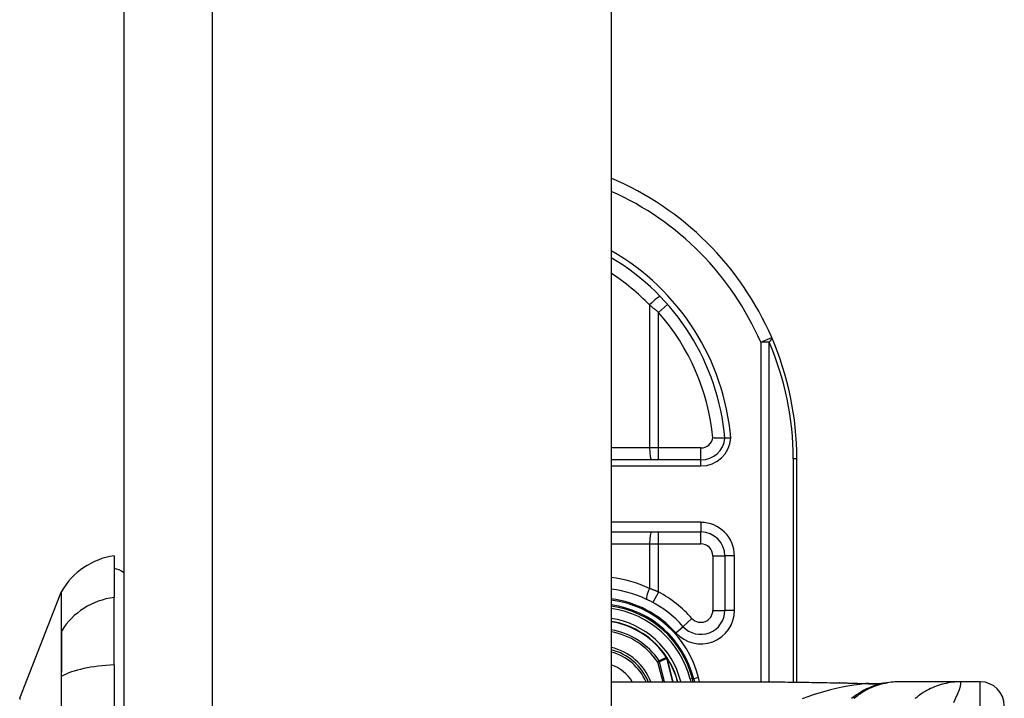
# Model space of a CAD drawing. Header units: inches. Extents: x 3.3 to 80.3, y 4.6 to 43.1.
# Tile 77 of 80: x 46.9 to 48.5, y 28.9 to 30. Entities that reach past the tile are written whole.
import ezdxf

# ---------------------------------------------------------------- set-up
doc = ezdxf.new("R2010")
doc.units = ezdxf.units.IN
doc.header["$MEASUREMENT"] = 0
doc.layers.add('Visible Edges(ANSI)', color=7, linetype='Continuous', lineweight=25)
doc.layers.add('Visible Tangent Edges(ANSI)', color=7, linetype='Continuous', lineweight=25)

msp = doc.modelspace()

# ---------------------------------------------------------------- linework, layer by layer
at = {"layer": 'Visible Edges(ANSI)'}
for p, q in [((47.0664, 32.6239), (47.0664, 13.1129)), ((47.8664, 32.6239), (47.8664, 13.1129)), ((48.0136, 29.2679), (47.8664, 29.2679)), ((48.1709, 28.9034), (48.1709, 29.2699)), ((47.8664, 29.1498), (48.0134, 29.1498)), ((47.0506, 29.1104), (47.0506, 29.0424)), ((48.0528, 29.1104), (48.0528, 29.0211)), ((46.8961, 28.8768), (46.9638, 29.0507)), ((47.0506, 28.9316), (47.0506, 29.0424)), ((47.9581, 28.9433), (47.9576, 28.9438)), ((47.0506, 28.9316), (47.0506, 28.1081)), ((47.8664, 28.9037), (48.1223, 28.9037)), ((48.0009, 28.9037), (47.9995, 28.9091)), ((48.0016, 28.9089), (48.0029, 28.9037)), ((48.3389, 28.9037), (48.3365, 28.9037)), ((48.4394, 28.9037), (48.3389, 28.9037)), ((48.4719, 28.9037), (48.4394, 28.9037))]:
    msp.add_line(p, q, dxfattribs=at)
at = {"layer": 'Visible Edges(ANSI)', "flags": 128}
for points in [[(48.0528, 29.3036), (48.0527, 29.3036), (48.0526, 29.3036), (48.0524, 29.3036), (48.0521, 29.3036), (48.0517, 29.3036), (48.0513, 29.3036), (48.0507, 29.3036), (48.0501, 29.3036), (48.0494, 29.3036), (48.0487, 29.3036), (48.0479, 29.3036), (48.047, 29.3036), (48.046, 29.3036), (48.045, 29.3036), (48.044, 29.3037), (48.0429, 29.3037), (48.0417, 29.3037), (48.0405, 29.3037), (48.0393, 29.3037), (48.0381, 29.3038), (48.0368, 29.3038), (48.0356, 29.3038), (48.0343, 29.3039), (48.033, 29.3039)], [(48.0627, 29.3036), (48.062, 29.3036), (48.0614, 29.3036), (48.0607, 29.3036), (48.0601, 29.3036), (48.0595, 29.3036), (48.0589, 29.3036), (48.0583, 29.3036), (48.0577, 29.3036), (48.0572, 29.3036), (48.0567, 29.3036), (48.0562, 29.3036), (48.0557, 29.3036), (48.0552, 29.3036), (48.0548, 29.3036), (48.0545, 29.3036), (48.0541, 29.3036), (48.0538, 29.3036), (48.0535, 29.3036), (48.0533, 29.3036), (48.0531, 29.3036), (48.053, 29.3036), (48.0529, 29.3036), (48.0528, 29.3036), (48.0528, 29.3036)], [(48.1223, 28.9037), (48.1514, 28.9036), (48.1809, 28.9032), (48.2107, 28.9028), (48.2409, 28.9023)], [(48.2409, 28.9023), (48.2652, 28.9018), (48.289, 28.9009)], [(48.3365, 28.9037), (48.3319, 28.9037), (48.3272, 28.9034), (48.3225, 28.9029), (48.3178, 28.9022), (48.3131, 28.9014), (48.3084, 28.9003), (48.3037, 28.8991), (48.299, 28.8976), (48.2944, 28.896), (48.2899, 28.8941), (48.2854, 28.8921), (48.281, 28.8899), (48.2768, 28.8875), (48.2726, 28.8849), (48.2685, 28.8822), (48.2646, 28.8793), (48.2608, 28.8763)], [(48.289, 28.9009), (48.3042, 28.901), (48.3193, 28.9025)]]:
    msp.add_lwpolyline(points, dxfattribs=at)
at = {"layer": 'Visible Edges(ANSI)'}
for centre, radius, start, end in [((47.6709, 29.2699), 0.5, 23.4439, 66.9833), ((47.6709, 29.2699), 0.3834, 5.0431, 59.3398), ((47.6709, 29.2699), 0.5, 0, 23.4439), ((48.0136, 29.3073), 0.0394, 270, 354.6062), ((48.0134, 29.1104), 0.0394, 0, 90), ((47.067, 28.9935), 0.1181, 97.9413, 150.2709), ((47.0428, 29.0514), 0.0394, 53.1301, 78.463), ((46.9729, 29.0472), 0.00984, 150.2709, 158.7495), ((47.8449, 28.8699), 0.187, 41.8969, 83.4031), ((47.8449, 28.8699), 0.1615, 13.9709, 82.3497), ((47.8449, 28.8699), 0.1595, 14.224, 82.2532), ((48.0134, 29.0211), 0.0394, 221.8969, 0), ((47.8449, 28.8699), 0.1348, 33.2602, 80.8227), ((47.8449, 28.8699), 0.089, 22.3603, 76.0206), ((47.9573, 28.9425), 0.0011, 33.219, 43.4907), ((47.8449, 28.8699), 0.1349, 14.5372, 32.8705), ((48.4719, 28.8644), 0.0394, 0, 90), ((46.9007, 28.875), 0.00492, 158.7495, 179.7912)]:
    msp.add_arc(centre, radius, start, end, dxfattribs=at)
at = {"layer": 'Visible Tangent Edges(ANSI)'}
for p, q in [((47.2124, 13.1129), (47.2124, 32.6239)), ((47.9291, 29.5222), (47.9291, 29.2876)), ((47.9589, 29.523), (47.9441, 29.51)), ((47.9441, 29.2876), (47.9441, 29.51)), ((48.1116, 29.461), (48.1296, 29.4688)), ((48.1116, 29.461), (48.1116, 28.9037)), ((48.1255, 29.461), (48.1116, 29.461)), ((48.1255, 28.9037), (48.1255, 29.461)), ((47.9291, 29.2876), (47.8664, 29.2876)), ((47.9441, 29.2876), (47.9291, 29.2876)), ((47.9441, 29.2679), (47.9441, 29.2876)), ((48.0136, 29.2876), (47.9441, 29.2876)), ((48.0136, 29.2679), (48.0136, 29.2876)), ((47.8664, 29.2581), (48.0136, 29.2581)), ((48.0136, 29.2581), (48.0136, 29.2679)), ((48.1709, 29.2699), (48.1651, 29.2699)), ((48.1651, 29.2699), (48.1651, 28.9035)), ((48.0134, 29.1656), (47.8664, 29.1656)), ((48.0134, 29.1656), (48.0134, 29.1498)), ((47.9441, 29.1301), (47.9441, 29.1498)), ((48.0134, 29.1301), (48.0134, 29.1498)), ((47.8664, 29.1301), (47.9291, 29.1301)), ((47.9291, 29.1301), (47.9291, 29.0569)), ((47.9291, 29.1301), (47.9441, 29.1301)), ((47.9441, 29.0512), (47.9441, 29.1301)), ((47.9441, 29.1301), (48.0134, 29.1301)), ((48.0331, 29.1104), (48.0528, 29.1104)), ((48.0331, 29.1104), (48.0331, 29.0211)), ((48.0685, 29.1104), (48.0528, 29.1104)), ((48.0685, 29.0211), (48.0685, 29.1104)), ((47.9441, 29.0512), (47.9346, 29.034)), ((48.0331, 29.0211), (48.0528, 29.0211)), ((48.0685, 29.0211), (48.0528, 29.0211)), ((47.9988, 29.0079), (47.9841, 28.9948)), ((46.9637, 28.9855), (46.9637, 28.9854)), ((47.9724, 28.9843), (47.9841, 28.9948)), ((47.9451, 28.9382), (47.9425, 28.9364)), ((47.9425, 28.9364), (47.9455, 28.9372)), ((47.9425, 28.9364), (47.9508, 28.9037)), ((47.954, 28.9037), (47.9455, 28.9372)), ((47.9573, 28.9436), (47.957, 28.9434)), ((47.9576, 28.9438), (47.9573, 28.9436)), ((47.9573, 28.9431), (47.9574, 28.9432)), ((47.9575, 28.9425), (47.9576, 28.9426)), ((47.9575, 28.9425), (47.9673, 28.9037)), ((47.9675, 28.9037), (47.9576, 28.9426)), ((47.9582, 28.9431), (47.958, 28.943)), ((46.9637, 28.9123), (46.9637, 28.9119)), ((47.9785, 28.9037), (47.9803, 28.9042)), ((47.9804, 28.9037), (47.9803, 28.9042)), ((47.9995, 28.9091), (47.9957, 28.9081)), ((47.9957, 28.9081), (47.9968, 28.9037)), ((47.9997, 28.9084), (48.0016, 28.9089)), ((48.0093, 28.9108), (48.0016, 28.9089)), ((48.011, 28.9037), (48.0093, 28.9108)), ((48.4719, 28.7069), (48.4719, 28.9037))]:
    msp.add_line(p, q, dxfattribs=at)
at = {"layer": 'Visible Tangent Edges(ANSI)', "flags": 128}
for points in [[(47.9291, 29.5222), (47.9298, 29.5217), (47.9304, 29.5212), (47.931, 29.5207), (47.9317, 29.5202), (47.9323, 29.5197), (47.9329, 29.5192), (47.9336, 29.5187), (47.9342, 29.5182), (47.9348, 29.5177), (47.9354, 29.5172), (47.9361, 29.5166), (47.9367, 29.5161), (47.9373, 29.5156), (47.9379, 29.5151), (47.9385, 29.5146), (47.9392, 29.5141), (47.9398, 29.5136), (47.9404, 29.5131), (47.941, 29.5126), (47.9416, 29.512), (47.9422, 29.5115), (47.9429, 29.511), (47.9435, 29.5105), (47.9441, 29.51)], [(46.9638, 29.0507), (46.9638, 29.0506), (46.9638, 29.0503), (46.9638, 29.0497), (46.9638, 29.0489), (46.9638, 29.0479), (46.9638, 29.0466), (46.9638, 29.0451), (46.9638, 29.0434), (46.9638, 29.0415), (46.9638, 29.0393), (46.9637, 29.0369), (46.9637, 29.0343), (46.9637, 29.0314), (46.9637, 29.0284), (46.9637, 29.0251), (46.9637, 29.0215), (46.9637, 29.0178), (46.9637, 29.0138), (46.9637, 29.0097), (46.9637, 29.0053), (46.9637, 29.0007), (46.9637, 28.9958), (46.9637, 28.9908), (46.9637, 28.9855)], [(46.9646, 28.9875), (46.9646, 28.9927), (46.9646, 28.9977), (46.9646, 29.0025), (46.9646, 29.007), (46.9646, 29.0114), (46.9645, 29.0156), (46.9645, 29.0195), (46.9645, 29.0232), (46.9645, 29.0267), (46.9645, 29.0299), (46.9645, 29.033), (46.9645, 29.0358), (46.9645, 29.0384), (46.9645, 29.0408), (46.9644, 29.0429), (46.9644, 29.0448), (46.9644, 29.0465), (46.9644, 29.048), (46.9644, 29.0492), (46.9644, 29.0502), (46.9644, 29.051), (46.9644, 29.0516), (46.9644, 29.0519), (46.9644, 29.052)], [(47.9441, 29.0512), (47.9435, 29.0515), (47.9428, 29.0517), (47.9422, 29.052), (47.9416, 29.0522), (47.941, 29.0525), (47.9404, 29.0527), (47.9397, 29.053), (47.9391, 29.0532), (47.9385, 29.0535), (47.9379, 29.0537), (47.9373, 29.0539), (47.9366, 29.0542), (47.936, 29.0544), (47.9354, 29.0547), (47.9348, 29.0549), (47.9341, 29.0551), (47.9335, 29.0554), (47.9329, 29.0556), (47.9323, 29.0558), (47.9316, 29.056), (47.931, 29.0563), (47.9304, 29.0565), (47.9298, 29.0567), (47.9291, 29.0569)], [(46.9637, 28.9854), (46.9637, 28.9839), (46.9637, 28.9822), (46.9637, 28.9803), (46.9637, 28.9783), (46.9637, 28.9762), (46.9637, 28.9739), (46.9637, 28.9714), (46.9637, 28.9689), (46.9637, 28.9661), (46.9637, 28.9633), (46.9637, 28.9603), (46.9637, 28.9573), (46.9637, 28.954), (46.9637, 28.9507), (46.9637, 28.9473), (46.9637, 28.9438), (46.9637, 28.9401), (46.9637, 28.9364), (46.9637, 28.9326), (46.9637, 28.9287), (46.9637, 28.9247), (46.9637, 28.9206), (46.9637, 28.9165), (46.9637, 28.9123)], [(46.9646, 28.913), (46.9646, 28.9173), (46.9647, 28.9215), (46.9647, 28.9256), (46.9647, 28.9297), (46.9647, 28.9337), (46.9647, 28.9376), (46.9647, 28.9415), (46.9647, 28.9452), (46.9647, 28.9488), (46.9647, 28.9523), (46.9647, 28.9557), (46.9647, 28.959), (46.9647, 28.9621), (46.9647, 28.9652), (46.9647, 28.9681), (46.9647, 28.9708), (46.9647, 28.9734), (46.9647, 28.9759), (46.9647, 28.9782), (46.9647, 28.9804), (46.9647, 28.9824), (46.9647, 28.9842), (46.9646, 28.9859), (46.9646, 28.9875)], [(47.957, 28.9434), (47.9565, 28.9432), (47.956, 28.943), (47.9555, 28.9428), (47.955, 28.9426), (47.9545, 28.9423), (47.954, 28.9421), (47.9535, 28.9419), (47.953, 28.9417), (47.9525, 28.9415), (47.952, 28.9413), (47.9515, 28.941), (47.951, 28.9408), (47.9505, 28.9406), (47.95, 28.9404), (47.9495, 28.9402), (47.9491, 28.9399), (47.9486, 28.9397), (47.9481, 28.9395), (47.9476, 28.9393), (47.9471, 28.9391), (47.9466, 28.9388), (47.9461, 28.9386), (47.9456, 28.9384), (47.9451, 28.9382)], [(47.9455, 28.9372), (47.946, 28.9374), (47.9465, 28.9376), (47.947, 28.9379), (47.9475, 28.9381), (47.948, 28.9383), (47.9485, 28.9385), (47.949, 28.9388), (47.9495, 28.939), (47.95, 28.9392), (47.9505, 28.9394), (47.951, 28.9396), (47.9515, 28.9399), (47.952, 28.9401), (47.9525, 28.9403), (47.953, 28.9405), (47.9535, 28.9408), (47.954, 28.941), (47.9545, 28.9412), (47.955, 28.9414), (47.9555, 28.9416), (47.956, 28.9419), (47.9565, 28.9421), (47.957, 28.9423), (47.9575, 28.9425)], [(47.957, 28.9434), (47.957, 28.9434), (47.9571, 28.9434), (47.9571, 28.9434), (47.9571, 28.9434), (47.9571, 28.9434), (47.9571, 28.9433), (47.9571, 28.9433), (47.9571, 28.9433), (47.9571, 28.9433), (47.9571, 28.9433), (47.9571, 28.9433), (47.9572, 28.9433), (47.9572, 28.9432), (47.9572, 28.9432), (47.9572, 28.9432), (47.9572, 28.9432), (47.9572, 28.9432), (47.9572, 28.9432), (47.9572, 28.9432), (47.9572, 28.9431), (47.9573, 28.9431), (47.9573, 28.9431), (47.9573, 28.9431), (47.9573, 28.9431)], [(47.9574, 28.9432), (47.9574, 28.9432), (47.9574, 28.9432), (47.9574, 28.9432), (47.9574, 28.9432), (47.9574, 28.9432), (47.9574, 28.9433), (47.9574, 28.9433), (47.9574, 28.9433), (47.9574, 28.9433), (47.9574, 28.9433), (47.9574, 28.9434), (47.9573, 28.9434), (47.9573, 28.9434), (47.9573, 28.9434), (47.9573, 28.9434), (47.9573, 28.9434), (47.9573, 28.9435), (47.9573, 28.9435), (47.9573, 28.9435), (47.9573, 28.9435), (47.9573, 28.9435), (47.9573, 28.9436), (47.9573, 28.9436), (47.9573, 28.9436)], [(47.9573, 28.9436), (47.9573, 28.9436), (47.9573, 28.9436), (47.9573, 28.9435), (47.9573, 28.9435), (47.9573, 28.9435), (47.9573, 28.9435), (47.9573, 28.9435), (47.9573, 28.9434), (47.9573, 28.9434), (47.9573, 28.9434), (47.9573, 28.9434), (47.9573, 28.9433), (47.9573, 28.9433), (47.9573, 28.9433), (47.9573, 28.9433), (47.9573, 28.9433), (47.9573, 28.9432), (47.9573, 28.9432), (47.9573, 28.9432), (47.9573, 28.9432), (47.9573, 28.9432), (47.9573, 28.9431), (47.9573, 28.9431), (47.9573, 28.9431)], [(47.9581, 28.9433), (47.958, 28.9433), (47.958, 28.9433), (47.958, 28.9433), (47.958, 28.9434), (47.9579, 28.9434), (47.9579, 28.9434), (47.9579, 28.9434), (47.9578, 28.9434), (47.9578, 28.9434), (47.9578, 28.9435), (47.9577, 28.9435), (47.9577, 28.9435), (47.9577, 28.9435), (47.9576, 28.9435), (47.9576, 28.9435), (47.9576, 28.9435), (47.9575, 28.9435), (47.9575, 28.9436), (47.9575, 28.9436), (47.9574, 28.9436), (47.9574, 28.9436), (47.9574, 28.9436), (47.9573, 28.9436), (47.9573, 28.9436)], [(47.9573, 28.9436), (47.9573, 28.9436), (47.9574, 28.9436), (47.9574, 28.9435), (47.9574, 28.9435), (47.9575, 28.9435), (47.9575, 28.9435), (47.9575, 28.9434), (47.9576, 28.9434), (47.9576, 28.9434), (47.9576, 28.9434), (47.9576, 28.9434), (47.9577, 28.9433), (47.9577, 28.9433), (47.9577, 28.9433), (47.9578, 28.9433), (47.9578, 28.9432), (47.9578, 28.9432), (47.9579, 28.9432), (47.9579, 28.9431), (47.9579, 28.9431), (47.9579, 28.9431), (47.958, 28.9431), (47.958, 28.943), (47.958, 28.943)], [(47.9573, 28.9431), (47.9573, 28.9431), (47.9573, 28.943), (47.9573, 28.943), (47.9573, 28.943), (47.9573, 28.943), (47.9574, 28.943), (47.9574, 28.9429), (47.9574, 28.9429), (47.9574, 28.9429), (47.9574, 28.9429), (47.9574, 28.9428), (47.9574, 28.9428), (47.9574, 28.9428), (47.9574, 28.9428), (47.9574, 28.9427), (47.9574, 28.9427), (47.9574, 28.9427), (47.9575, 28.9427), (47.9575, 28.9426), (47.9575, 28.9426), (47.9575, 28.9426), (47.9575, 28.9426), (47.9575, 28.9425), (47.9575, 28.9425)], [(47.9576, 28.9426), (47.9576, 28.9426), (47.9576, 28.9426), (47.9576, 28.9426), (47.9576, 28.9427), (47.9576, 28.9427), (47.9576, 28.9427), (47.9576, 28.9427), (47.9576, 28.9428), (47.9576, 28.9428), (47.9576, 28.9428), (47.9576, 28.9428), (47.9576, 28.9429), (47.9575, 28.9429), (47.9575, 28.9429), (47.9575, 28.9429), (47.9575, 28.943), (47.9575, 28.943), (47.9575, 28.943), (47.9575, 28.943), (47.9575, 28.9431), (47.9575, 28.9431), (47.9575, 28.9431), (47.9574, 28.9431), (47.9574, 28.9432)], [(46.9637, 28.9119), (46.9637, 28.8961), (46.9637, 28.8803), (46.9637, 28.8644)], [(46.9646, 28.8494), (46.9646, 28.8814), (46.9646, 28.913)], [(48.1223, 28.9037), (48.1271, 28.9037), (48.1319, 28.9037), (48.1367, 28.9037), (48.1415, 28.9037), (48.1464, 28.9036), (48.1512, 28.9036), (48.1561, 28.9035), (48.1609, 28.9035), (48.1658, 28.9034), (48.1707, 28.9033), (48.1756, 28.9033), (48.1805, 28.9032), (48.1855, 28.9031), (48.1904, 28.903), (48.1954, 28.9029), (48.2003, 28.9028), (48.2053, 28.9027), (48.2103, 28.9027), (48.2153, 28.9026), (48.2203, 28.9025), (48.2253, 28.9024), (48.2303, 28.9023), (48.2353, 28.9022), (48.2403, 28.9021)], [(48.2409, 28.9023), (48.2409, 28.9023), (48.2409, 28.9023), (48.2408, 28.9023), (48.2408, 28.9023), (48.2408, 28.9023), (48.2408, 28.9023), (48.2407, 28.9023), (48.2407, 28.9023), (48.2407, 28.9023), (48.2407, 28.9023), (48.2406, 28.9023), (48.2406, 28.9022), (48.2406, 28.9022), (48.2406, 28.9022), (48.2405, 28.9022), (48.2405, 28.9022), (48.2405, 28.9022), (48.2405, 28.9022), (48.2405, 28.9022), (48.2404, 28.9022), (48.2404, 28.9022), (48.2404, 28.9021), (48.2404, 28.9021), (48.2403, 28.9021)], [(48.2403, 28.9021), (48.2422, 28.9021), (48.244, 28.9021), (48.2459, 28.902), (48.2477, 28.902), (48.2496, 28.9019), (48.2514, 28.9019), (48.2532, 28.9019), (48.2551, 28.9018), (48.2569, 28.9018), (48.2587, 28.9017), (48.2605, 28.9017), (48.2624, 28.9016), (48.2642, 28.9016), (48.266, 28.9015), (48.2678, 28.9015), (48.2696, 28.9014), (48.2714, 28.9013), (48.2732, 28.9013), (48.275, 28.9012), (48.2768, 28.9011), (48.2786, 28.9011), (48.2804, 28.901), (48.2822, 28.9009), (48.284, 28.9008)], [(48.3389, 28.9037), (48.3356, 28.9037), (48.3323, 28.9036), (48.329, 28.9033), (48.3256, 28.903), (48.3223, 28.9025), (48.319, 28.902), (48.3156, 28.9013), (48.3123, 28.9006), (48.309, 28.8998), (48.3057, 28.8988), (48.3025, 28.8978), (48.2993, 28.8966), (48.2961, 28.8954), (48.2929, 28.8941), (48.2898, 28.8927), (48.2868, 28.8912), (48.2838, 28.8896), (48.2808, 28.8879), (48.2779, 28.8861), (48.2751, 28.8843), (48.2723, 28.8824), (48.2696, 28.8804), (48.267, 28.8783), (48.2644, 28.8762)], [(48.4394, 28.9037), (48.4361, 28.9037), (48.4327, 28.9036), (48.4294, 28.9033), (48.426, 28.903), (48.4227, 28.9025), (48.4194, 28.902), (48.416, 28.9013), (48.4127, 28.9006), (48.4094, 28.8998), (48.4062, 28.8988), (48.4029, 28.8978), (48.3997, 28.8966), (48.3965, 28.8954), (48.3934, 28.8941), (48.3903, 28.8927), (48.3872, 28.8912), (48.3842, 28.8896), (48.3813, 28.8879), (48.3784, 28.8861), (48.3756, 28.8843), (48.3728, 28.8824), (48.3701, 28.8804), (48.3675, 28.8783), (48.3649, 28.8762)], [(48.4283, 28.8701), (48.4319, 28.8777), (48.435, 28.8848), (48.4375, 28.8912), (48.4392, 28.8965), (48.4401, 28.9005), (48.4402, 28.9029), (48.4394, 28.9037)], [(48.284, 28.9008), (48.2742, 28.8996), (48.2645, 28.8982), (48.2548, 28.8966), (48.2452, 28.8948), (48.2356, 28.8928), (48.2261, 28.8905), (48.2166, 28.8881), (48.2072, 28.8854), (48.1979, 28.8825), (48.1887, 28.8794), (48.1796, 28.8761)], [(48.2869, 28.9009), (48.2869, 28.9009), (48.2868, 28.9009), (48.2867, 28.9009), (48.2866, 28.9009), (48.2865, 28.9009), (48.2865, 28.9009), (48.2864, 28.9009), (48.2862, 28.9009), (48.2861, 28.9009), (48.286, 28.9009), (48.2859, 28.9009), (48.2858, 28.9009), (48.2857, 28.9009), (48.2855, 28.9009), (48.2854, 28.9009), (48.2852, 28.9009), (48.2851, 28.9009), (48.2849, 28.9009), (48.2848, 28.9008), (48.2846, 28.9008), (48.2845, 28.9008), (48.2843, 28.9008), (48.2841, 28.9008), (48.284, 28.9008)], [(48.289, 28.9009), (48.2889, 28.9009), (48.2888, 28.9009), (48.2888, 28.901), (48.2887, 28.901), (48.2886, 28.901), (48.2885, 28.901), (48.2884, 28.901), (48.2883, 28.901), (48.2882, 28.901), (48.2882, 28.901), (48.2881, 28.901), (48.288, 28.901), (48.2879, 28.901), (48.2878, 28.901), (48.2877, 28.901), (48.2876, 28.901), (48.2875, 28.901), (48.2875, 28.9009), (48.2874, 28.9009), (48.2873, 28.9009), (48.2872, 28.9009), (48.2871, 28.9009), (48.287, 28.9009), (48.2869, 28.9009)]]:
    msp.add_lwpolyline(points, dxfattribs=at)
at = {"layer": 'Visible Tangent Edges(ANSI)'}
for centre, radius, start, end in [((47.6709, 29.2699), 0.4803, 23.4439, 65.9819), ((47.6709, 29.2699), 0.3932, 4.9187, 60.1863), ((47.6672, 29.2699), 0.3637, 43.9186, 56.7824), ((47.6709, 29.2699), 0.3637, 5.372, 41.3104), ((47.6848, 29.2699), 0.4803, 0, 23.4439), ((48.0136, 29.3073), 0.0197, 270, 350.1944), ((48.0136, 29.3073), 0.0492, 270, 355.704), ((48.0134, 29.1104), 0.0551, 0, 90), ((48.0134, 29.1104), 0.0197, 0, 90), ((47.8412, 28.8699), 0.2067, 64.8144, 82.9914), ((47.8449, 28.8699), 0.2067, 41.8969, 61.329), ((47.8449, 28.8699), 0.1713, 41.8969, 82.7934), ((47.8449, 28.8699), 0.1694, 13.9709, 82.7073), ((47.8449, 28.8699), 0.1556, 14.224, 82.0559), ((48.0134, 29.0211), 0.0551, 221.8969, 0), ((48.0134, 29.0211), 0.0197, 221.8969, 0), ((47.8449, 28.8699), 0.1397, 14.224, 81.1466), ((47.8449, 28.8699), 0.1341, 33.2602, 80.7742), ((47.8449, 28.8699), 0.1212, 34.2805, 79.7848), ((47.8449, 28.8699), 0.1181, 34.2805, 79.5148), ((47.8449, 28.8699), 0.0929, 21.3654, 76.6241), ((47.8449, 28.8699), 0.0855, 23.3375, 75.4306), ((47.8449, 28.8699), 0.1347, 14.5589, 32.8705), ((47.8449, 28.8699), 0.0655, 31.1322, 70.8341)]:
    msp.add_arc(centre, radius, start, end, dxfattribs=at)
for centre, major_axis, ratio, start_param, end_param in [((47.9329, 29.5222), (0.0142, 0.0137), 0.132897, 0, 1.707941), ((48.1116, 29.461), (0.0181, 0.0078), 0.369668, 5.41831, 6.283185), ((47.9329, 29.2876), (0, -0.0197), 0.189796, 4.712389, 6.283185), ((47.9329, 29.1301), (0, 0.0197), 0.189796, 0, 1.570796), ((47.9329, 29.0569), (-0.0084, -0.0178), 0.172316, 4.793245, 6.283185), ((47.067, 28.9316), (-0.1181, 0), 0.946806, 4.850991, 5.760348), ((46.9732, 28.9828), (-0.00984, -0.00009), 0.948405, 5.751701, 5.992347), ((47.9425, 28.9364), (-0.00162, 0.00359), 0.779727, 4.57537, 4.849408), ((47.067, 28.894), (-0.1181, 0), 0.321806, 4.850991, 5.760348), ((46.9732, 28.9114), (-0.00984, 0.00003), 0.317047, 5.761322, 6.001968), ((48.284, 29.0962), (0.0329, -0.1941), 0.802573, 6.07533, 6.283185), ((48.2906, 29.0972), (0.0287, -0.1948), 0.91694, 6.10346, 6.283185)]:
    msp.add_ellipse(centre, major_axis=major_axis, ratio=ratio, start_param=start_param, end_param=end_param, dxfattribs=at)

doc.saveas('drawing.dxf')
